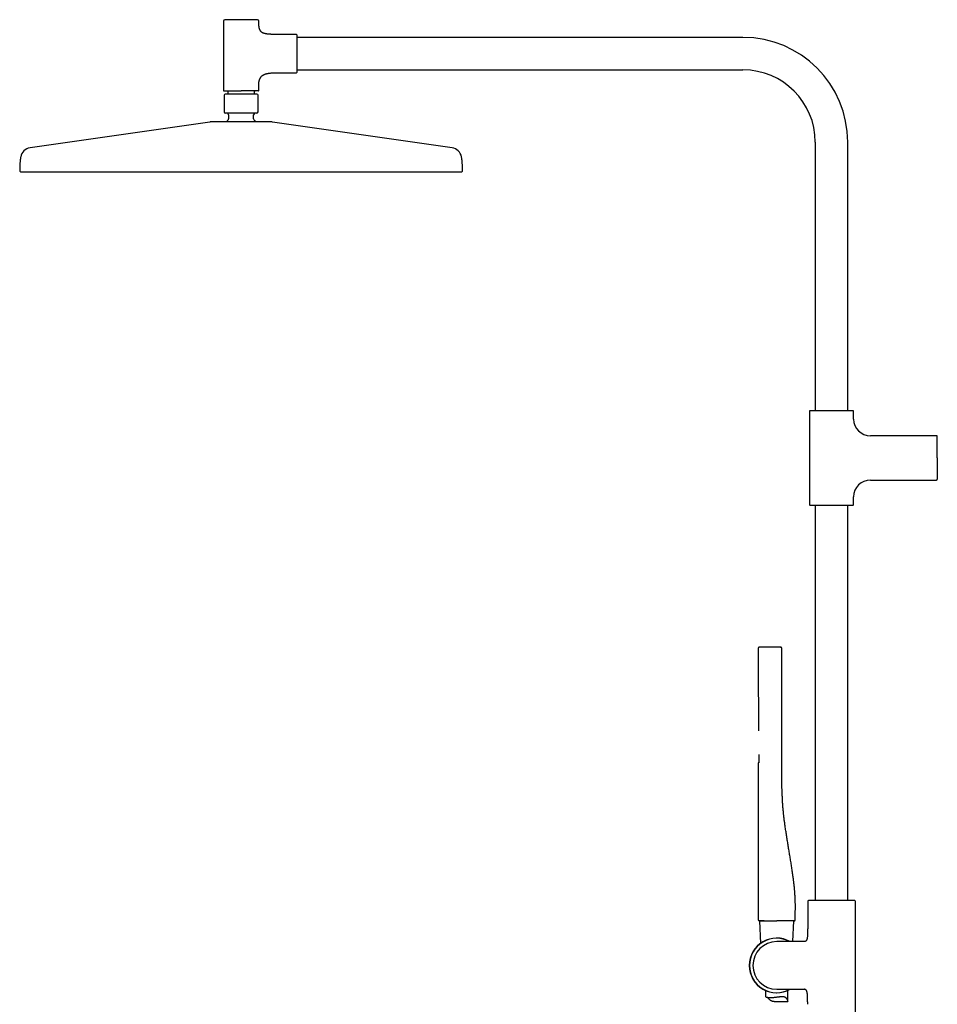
# Model space of a CAD drawing. Header units: millimetres. Extents: x 8 to 1847, y 12 to 2706.
# Tile 13 of 19: x 27 to 649, y 2038 to 2706. Entities that reach past the tile are written whole.
import ezdxf

# ---------------------------------------------------------------- set-up
doc = ezdxf.new("R2010")
doc.units = ezdxf.units.MM

msp = doc.modelspace()

# ---------------------------------------------------------------- linework, layer by layer
at = {"color": 7, "linetype": 'Continuous', "lineweight": 30}
for p, q in [((165.17, 2704.79), (165.17, 2657.89)), ((189.17, 2703.89), (189.17, 2704.79)), ((214.67, 2695.79), (202.17, 2695.79)), ((517.17, 2693.79), (215.17, 2693.79)), ((202.17, 2669.79), (214.67, 2669.79)), ((215.17, 2671.79), (517.17, 2671.79)), ((168.17, 2657.09), (168.17, 2655.39)), ((186.17, 2655.39), (186.17, 2657.09)), ((189.17, 2657.89), (189.17, 2661.7)), ((165.67, 2654.59), (165.67, 2643.39)), ((188.67, 2643.39), (188.67, 2654.59)), ((155.97, 2636.45), (34.19, 2618.91)), ((168.67, 2641.39), (168.67, 2638.62)), ((185.67, 2638.62), (185.67, 2641.39)), ((320.16, 2618.91), (198.37, 2636.45)), ((566.17, 2622.79), (566.17, 2440.79)), ((588.17, 2440.79), (588.17, 2622.79)), ((562.17, 2440.54), (562.17, 2377.07)), ((592.17, 2435.13), (592.17, 2440.54)), ((648.34, 2423.81), (603.49, 2423.81)), ((603.49, 2393.81), (648.34, 2393.81)), ((592.17, 2377.07), (592.17, 2382.49)), ((566.17, 2376.82), (566.17, 2108.78)), ((588.17, 2108.78), (588.17, 2376.82)), ((527.54, 2279.71), (527.54, 2276.8)), ((527.54, 2276.8), (527.54, 2276.8)), ((542.53, 2280.51), (528.53, 2280.51)), ((543.54, 2279.71), (543.54, 2279.71)), ((543.54, 2189.51), (543.54, 2279.71)), ((527.9, 2204.15), (527.9, 2204.14)), ((527.54, 2202), (527.54, 2095.71)), ((527.54, 2202), (527.54, 2202)), ((562.16, 2108.78), (561.49, 2108.74)), ((592.18, 2108.78), (562.16, 2108.78)), ((592.86, 2108.74), (592.18, 2108.78)), ((561.02, 2108.24), (561.02, 2091.14)), ((593.32, 1993.59), (593.32, 2108.24)), ((528.42, 2095.01), (529.08, 2079.8)), ((551.03, 2080.97), (551.64, 2095.01)), ((558.03, 2080.97), (540.03, 2080.97)), ((558.6, 2080.97), (558.03, 2080.97)), ((540.03, 2048.67), (558.03, 2048.67)), ((558.03, 2048.67), (558.6, 2048.67)), ((532.53, 2047.84), (532.53, 2043.74)), ((547.53, 2040.39), (547.53, 2047.84)), ((538.37, 2040.32), (547.48, 2040.32))]:
    msp.add_line(p, q, dxfattribs=at)
at = {"color": 7, "linetype": 'Continuous', "lineweight": 30, "flags": 128}
msp.add_lwpolyline([(551.84, 2095.01), (551.94, 2095.01), (552.02, 2095.03)], dxfattribs=at)
at = {"color": 7, "linetype": 'Continuous', "lineweight": 30}
for centre, radius, start, end in [((166.17, 2704.79), 1, 90, 180), ((188.17, 2704.79), 1, 0, 90), ((214.67, 2695.29), 0.5, 0, 90), ((517.17, 2622.79), 71, 0, 90), ((214.67, 2670.29), 0.5, 270, 0), ((517.17, 2622.79), 49, 0, 90), ((165.47, 2657.89), 0.3, 180, 270), ((167.67, 2657.09), 0.5, 0, 90), ((186.67, 2657.09), 0.5, 90, 180), ((188.87, 2657.89), 0.3, 270, 0), ((166.47, 2654.59), 0.8, 90, 180), ((187.87, 2654.59), 0.8, 0, 90), ((166.67, 2643.39), 1, 180, 270), ((187.67, 2643.39), 1, 270, 0), ((156.68, 2631.5), 5, 90, 98.19508), ((177.17, 2628.89), 12.6, 134.30914, 142.84073), ((167.67, 2641.39), 1, 0, 90), ((167.67, 2638.62), 1, 314.30914, 0), ((186.67, 2641.39), 1, 90, 180), ((186.67, 2638.62), 1, 180, 225.69086), ((177.17, 2628.89), 12.6, 37.16279, 45.69086), ((197.67, 2631.5), 5, 81.80492, 90), ((35.25, 2611.49), 7.5, 98.19508, 169.76613), ((319.09, 2611.49), 7.5, 10.23387, 81.80492), ((27.97, 2603.4), 0.8, 179.81718, 270), ((326.37, 2603.4), 0.8, 270, 0.18282), ((562.42, 2440.54), 0.25, 90, 180), ((591.92, 2440.54), 0.25, 0, 90), ((603.49, 2435.13), 11.32, 180, 270), ((648.34, 2423.31), 0.5, 0, 90), ((603.49, 2382.49), 11.32, 90, 180), ((648.34, 2394.31), 0.5, 270, 360), ((562.42, 2377.07), 0.25, 180, 270), ((591.92, 2377.07), 0.25, 270, 0), ((528.34, 2279.71), 0.8, 145.53072, 180.00069), ((528.34, 2279.71), 0.8, 90, 134.1225), ((561.52, 2108.24), 0.5, 93.92801, 180), ((592.82, 2108.24), 0.5, 0, 86.07199), ((528.24, 2095.71), 0.7, 180, 265.09309), ((551.84, 2095.71), 0.7, 298.28425, 359.6928), ((540.03, 2064.82), 18.56, 60.49081, 180), ((540.03, 2064.82), 18.44, 61.13538, 180), ((540.03, 2064.82), 16.15, 90, 180), ((540.03, 2064.82), 18.56, 180, 299.50919), ((540.03, 2064.82), 18.44, 180, 298.86462), ((540.03, 2064.82), 16.15, 180, 270)]:
    msp.add_arc(centre, radius, start, end, dxfattribs=at)
for points, knots in [([(177.17, 2705.79), (176.98, 2705.79), (176.6, 2705.79), (176.03, 2705.79), (175.45, 2705.79), (174.87, 2705.79), (174.28, 2705.79), (173.7, 2705.79), (173.14, 2705.79), (172.61, 2705.79), (172.11, 2705.79), (171.62, 2705.79), (171.09, 2705.79), (170.53, 2705.79), (169.94, 2705.79), (169.44, 2705.79), (169, 2705.79), (168.63, 2705.79), (168.29, 2705.79), (167.99, 2705.79), (167.73, 2705.79), (167.51, 2705.79), (167.3, 2705.79), (167.12, 2705.79), (166.92, 2705.79), (166.73, 2705.79), (166.56, 2705.79), (166.41, 2705.79), (166.3, 2705.79), (166.23, 2705.79), (166.18, 2705.79), (166.18, 2705.79), (166.17, 2705.79)], [0, 0, 0, 0, 0.033305, 0.066547, 0.099817, 0.134159, 0.169413, 0.20465, 0.239979, 0.27217, 0.304285, 0.336408, 0.368622, 0.412433, 0.456153, 0.499992, 0.532869, 0.565667, 0.598472, 0.631373, 0.657135, 0.682839, 0.708526, 0.734239, 0.760021, 0.795325, 0.830557, 0.865826, 0.900172, 0.93343, 0.966676, 1, 1, 1, 1]), ([(188.17, 2705.79), (188.17, 2705.79), (188.16, 2705.79), (188.12, 2705.79), (188.04, 2705.79), (187.93, 2705.79), (187.79, 2705.79), (187.62, 2705.79), (187.41, 2705.79), (187.19, 2705.79), (186.95, 2705.79), (186.68, 2705.79), (186.35, 2705.79), (185.95, 2705.79), (185.47, 2705.79), (185, 2705.79), (184.54, 2705.79), (184.11, 2705.79), (183.66, 2705.79), (183.23, 2705.79), (182.82, 2705.79), (182.43, 2705.79), (182.04, 2705.79), (181.63, 2705.79), (181.17, 2705.79), (180.65, 2705.79), (180.07, 2705.79), (179.48, 2705.79), (178.9, 2705.79), (178.32, 2705.79), (177.75, 2705.79), (177.37, 2705.79), (177.17, 2705.79)], [0, 0, 0, 0, 0.033299, 0.06654, 0.099813, 0.134159, 0.169413, 0.204651, 0.239979, 0.27217, 0.304285, 0.336408, 0.368622, 0.412433, 0.456153, 0.499992, 0.532869, 0.565667, 0.598472, 0.631373, 0.657135, 0.682839, 0.708526, 0.734239, 0.760021, 0.795325, 0.830557, 0.865826, 0.900175, 0.933438, 0.966682, 1, 1, 1, 1]), ([(202.17, 2695.79), (201.84, 2695.79), (201.18, 2695.79), (200.22, 2695.8), (199.32, 2695.81), (198.46, 2695.83), (197.65, 2695.86), (196.9, 2695.9), (196.19, 2695.94), (195.53, 2696), (194.9, 2696.07), (194.31, 2696.16), (193.76, 2696.26), (193.24, 2696.38), (192.76, 2696.51), (192.32, 2696.67), (191.92, 2696.84), (191.53, 2697.05), (191.16, 2697.29), (190.81, 2697.57), (190.5, 2697.89), (190.23, 2698.25), (190, 2698.64), (189.8, 2699.07), (189.63, 2699.54), (189.5, 2700.03), (189.39, 2700.57), (189.31, 2701.15), (189.24, 2701.77), (189.2, 2702.43), (189.18, 2703.15), (189.17, 2703.64), (189.17, 2703.89)], [0, 0, 0, 0, 0.0548272, 0.1068396, 0.1561098, 0.2027123, 0.2467237, 0.2875045, 0.3259428, 0.3621237, 0.3961384, 0.4287182, 0.459264, 0.4879076, 0.5147983, 0.5401064, 0.5640266, 0.5867805, 0.6118058, 0.6360402, 0.6599351, 0.6839542, 0.7085501, 0.7341433, 0.7611087, 0.7888062, 0.8183409, 0.8499246, 0.8837373, 0.9199336, 0.9586481, 1, 1, 1, 1]), ([(215.17, 2670.29), (215.17, 2670.3), (215.17, 2670.3), (215.17, 2670.34), (215.17, 2670.41), (215.17, 2670.5), (215.17, 2670.62), (215.17, 2670.77), (215.17, 2670.96), (215.17, 2671.17), (215.17, 2671.41), (215.17, 2671.69), (215.17, 2671.99), (215.17, 2672.33), (215.17, 2672.69), (215.17, 2673.09), (215.17, 2673.51), (215.17, 2673.95), (215.17, 2674.42), (215.17, 2674.91), (215.17, 2675.42), (215.17, 2675.91), (215.17, 2676.38), (215.17, 2676.82), (215.17, 2677.27), (215.17, 2677.72), (215.17, 2678.25), (215.17, 2678.84), (215.17, 2679.5), (215.17, 2680.17), (215.17, 2680.83), (215.17, 2681.49), (215.17, 2682.14), (215.17, 2682.77), (215.17, 2683.36), (215.17, 2683.94), (215.17, 2684.5), (215.17, 2685.08), (215.17, 2685.66), (215.17, 2686.25), (215.17, 2686.83), (215.17, 2687.4), (215.17, 2687.98), (215.17, 2688.55), (215.17, 2689.1), (215.17, 2689.64), (215.17, 2690.17), (215.17, 2690.68), (215.17, 2691.17), (215.17, 2691.64), (215.17, 2692.08), (215.17, 2692.5), (215.17, 2692.89), (215.17, 2693.23), (215.17, 2693.53), (215.17, 2693.78), (215.17, 2694.01), (215.17, 2694.22), (215.17, 2694.44), (215.17, 2694.66), (215.17, 2694.86), (215.17, 2695.02), (215.17, 2695.14), (215.17, 2695.23), (215.17, 2695.28), (215.17, 2695.29), (215.17, 2695.29)], [0, 0, 0, 0, 0.0145742, 0.0291196, 0.0436666, 0.0582459, 0.0736954, 0.0891117, 0.1045314, 0.1199908, 0.1360864, 0.1521442, 0.1682053, 0.1843109, 0.2007501, 0.2171488, 0.233551, 0.2500004, 0.2664396, 0.2828384, 0.2992405, 0.31569, 0.3285713, 0.3414231, 0.3542665, 0.3671226, 0.3800125, 0.3976649, 0.4152809, 0.4329149, 0.4500871, 0.4667165, 0.4833389, 0.5, 0.5145717, 0.5291162, 0.5436641, 0.5582459, 0.5736954, 0.5891117, 0.6045314, 0.6199908, 0.6360864, 0.6521442, 0.6682053, 0.6843109, 0.7007501, 0.7171488, 0.733551, 0.7500004, 0.7664396, 0.7828384, 0.7992405, 0.81569, 0.8285713, 0.8414231, 0.8542665, 0.8671226, 0.8800125, 0.8976649, 0.9152809, 0.9329149, 0.9500888, 0.9667199, 0.9833417, 1, 1, 1, 1]), ([(189.17, 2661.7), (189.18, 2661.92), (189.18, 2662.35), (189.22, 2662.97), (189.28, 2663.56), (189.37, 2664.12), (189.48, 2664.64), (189.62, 2665.13), (189.79, 2665.59), (189.99, 2666.04), (190.23, 2666.48), (190.52, 2666.91), (190.84, 2667.3), (191.2, 2667.66), (191.6, 2667.98), (192.03, 2668.26), (192.48, 2668.51), (192.96, 2668.73), (193.47, 2668.93), (194.01, 2669.1), (194.58, 2669.24), (195.18, 2669.37), (195.81, 2669.47), (196.47, 2669.56), (197.22, 2669.64), (198.08, 2669.7), (199.04, 2669.75), (200.04, 2669.78), (201.09, 2669.79), (201.81, 2669.79), (202.17, 2669.79)], [0, 0, 0, 0, 0.036982, 0.071973, 0.105098, 0.136492, 0.166304, 0.194694, 0.221834, 0.24791, 0.277593, 0.306404, 0.334685, 0.362778, 0.391007, 0.419674, 0.449043, 0.478315, 0.508634, 0.540146, 0.572968, 0.607194, 0.642894, 0.680126, 0.718929, 0.769983, 0.823604, 0.879811, 0.938611, 1, 1, 1, 1]), ([(165.47, 2657.59), (165.48, 2657.59), (165.48, 2657.59), (165.53, 2657.59), (165.61, 2657.59), (165.73, 2657.59), (165.88, 2657.59), (166.07, 2657.59), (166.28, 2657.59), (166.52, 2657.59), (166.78, 2657.59), (167.07, 2657.59), (167.38, 2657.59), (167.72, 2657.59), (168.09, 2657.59), (168.48, 2657.59), (168.9, 2657.59), (169.33, 2657.59), (169.79, 2657.59), (170.27, 2657.59), (170.76, 2657.59), (171.27, 2657.59), (171.79, 2657.59), (172.32, 2657.59), (172.88, 2657.59), (173.47, 2657.59), (174.1, 2657.59), (174.72, 2657.59), (175.34, 2657.59), (175.95, 2657.59), (176.56, 2657.59), (176.97, 2657.59), (177.17, 2657.59)], [0, 0, 0, 0, 0.033323, 0.066569, 0.099827, 0.134172, 0.169441, 0.204673, 0.239978, 0.27219, 0.304313, 0.336429, 0.368619, 0.401519, 0.434324, 0.467122, 0.5, 0.5329, 0.565705, 0.598503, 0.631381, 0.663593, 0.695716, 0.727831, 0.760022, 0.79535, 0.830587, 0.865842, 0.900183, 0.933453, 0.966695, 1, 1, 1, 1]), ([(188.87, 2657.59), (188.87, 2657.59), (188.86, 2657.59), (188.81, 2657.59), (188.73, 2657.59), (188.62, 2657.59), (188.47, 2657.59), (188.28, 2657.59), (188.06, 2657.59), (187.83, 2657.59), (187.57, 2657.59), (187.28, 2657.59), (186.97, 2657.59), (186.63, 2657.59), (186.26, 2657.59), (185.87, 2657.59), (185.45, 2657.59), (185.01, 2657.59), (184.55, 2657.59), (184.08, 2657.59), (183.61, 2657.59), (183.18, 2657.59), (182.77, 2657.59), (182.35, 2657.59), (181.92, 2657.59), (181.43, 2657.59), (180.87, 2657.59), (180.25, 2657.59), (179.63, 2657.59), (179.01, 2657.59), (178.4, 2657.59), (177.79, 2657.59), (177.38, 2657.59), (177.17, 2657.59)], [0, 0, 0, 0, 0.033299, 0.06654, 0.099813, 0.134158, 0.169412, 0.204649, 0.239977, 0.272167, 0.304283, 0.336405, 0.368618, 0.401495, 0.434293, 0.467098, 0.499997, 0.532875, 0.565673, 0.598478, 0.631377, 0.65714, 0.682843, 0.70853, 0.734243, 0.760023, 0.795328, 0.83056, 0.865828, 0.900177, 0.933439, 0.966683, 1, 1, 1, 1]), ([(187.87, 2655.39), (187.87, 2655.39), (187.87, 2655.39), (187.86, 2655.39), (187.83, 2655.39), (187.8, 2655.39), (187.76, 2655.39), (187.71, 2655.39), (187.67, 2655.39), (187.62, 2655.39), (187.57, 2655.39), (187.51, 2655.39), (187.44, 2655.39), (187.35, 2655.39), (187.24, 2655.39), (187.12, 2655.39), (186.99, 2655.39), (186.84, 2655.39), (186.69, 2655.39), (186.51, 2655.39), (186.34, 2655.39), (186.15, 2655.39), (185.95, 2655.39), (185.72, 2655.39), (185.47, 2655.39), (185.18, 2655.39), (184.87, 2655.39), (184.55, 2655.39), (184.21, 2655.39), (183.84, 2655.39), (183.46, 2655.39), (183.06, 2655.39), (182.64, 2655.39), (182.17, 2655.39), (181.64, 2655.39), (181.05, 2655.39), (180.44, 2655.39), (179.81, 2655.39), (179.16, 2655.39), (178.51, 2655.39), (177.84, 2655.39), (177.17, 2655.39), (176.51, 2655.39), (175.84, 2655.39), (175.19, 2655.39), (174.58, 2655.39), (174.04, 2655.39), (173.54, 2655.39), (173.06, 2655.39), (172.59, 2655.39), (172.14, 2655.39), (171.7, 2655.39), (171.29, 2655.39), (170.89, 2655.39), (170.5, 2655.39), (170.16, 2655.39), (169.85, 2655.39), (169.58, 2655.39), (169.32, 2655.39), (169.07, 2655.39), (168.84, 2655.39), (168.61, 2655.39), (168.39, 2655.39), (168.18, 2655.39), (167.98, 2655.39), (167.79, 2655.39), (167.62, 2655.39), (167.47, 2655.39), (167.35, 2655.39), (167.25, 2655.39), (167.15, 2655.39), (167.06, 2655.39), (166.98, 2655.39), (166.88, 2655.39), (166.78, 2655.39), (166.68, 2655.39), (166.6, 2655.39), (166.54, 2655.39), (166.5, 2655.39), (166.48, 2655.39), (166.47, 2655.39), (166.47, 2655.39)], [0, 0, 0, 0, 0.009496, 0.018984, 0.028471, 0.037967, 0.048139, 0.05517, 0.062198, 0.069225, 0.076256, 0.083293, 0.090339, 0.100436, 0.110518, 0.120596, 0.13068, 0.140779, 0.151657, 0.162294, 0.17292, 0.183545, 0.194182, 0.204842, 0.217884, 0.23093, 0.244289, 0.257942, 0.27161, 0.285835, 0.300064, 0.31456, 0.329297, 0.344052, 0.363024, 0.382011, 0.401417, 0.420838, 0.440544, 0.460265, 0.480124, 0.499999, 0.519858, 0.539733, 0.559438, 0.579159, 0.594686, 0.610213, 0.62558, 0.640756, 0.65595, 0.67069, 0.685432, 0.699928, 0.714151, 0.728392, 0.73977, 0.751149, 0.762541, 0.77341, 0.784279, 0.795161, 0.806457, 0.817732, 0.829, 0.840274, 0.851569, 0.862104, 0.87003, 0.87795, 0.885868, 0.89379, 0.90172, 0.909664, 0.923366, 0.937055, 0.950757, 0.963678, 0.975781, 0.987882, 1, 1, 1, 1]), ([(197.67, 2636.5), (197.66, 2636.5), (197.66, 2636.5), (197.62, 2636.5), (197.56, 2636.5), (197.48, 2636.5), (197.37, 2636.5), (197.24, 2636.5), (197.11, 2636.5), (196.96, 2636.5), (196.8, 2636.5), (196.63, 2636.5), (196.44, 2636.5), (196.2, 2636.5), (195.91, 2636.5), (195.56, 2636.5), (195.18, 2636.5), (194.77, 2636.5), (194.33, 2636.5), (193.85, 2636.5), (193.35, 2636.5), (192.81, 2636.5), (192.25, 2636.5), (191.67, 2636.5), (191.06, 2636.5), (190.42, 2636.5), (189.77, 2636.5), (189.09, 2636.5), (188.43, 2636.5), (187.8, 2636.5), (187.21, 2636.5), (186.6, 2636.5), (185.98, 2636.5), (185.36, 2636.5), (184.7, 2636.5), (184.02, 2636.5), (183.32, 2636.5), (182.61, 2636.5), (181.89, 2636.5), (181.17, 2636.5), (180.42, 2636.5), (179.64, 2636.5), (178.82, 2636.5), (178, 2636.5), (177.22, 2636.5), (176.47, 2636.5), (175.77, 2636.5), (175.08, 2636.5), (174.38, 2636.5), (173.68, 2636.5), (173.02, 2636.5), (172.41, 2636.5), (171.84, 2636.5), (171.28, 2636.5), (170.73, 2636.5), (170.18, 2636.5), (169.55, 2636.5), (168.86, 2636.5), (168.11, 2636.5), (167.38, 2636.5), (166.66, 2636.5), (165.95, 2636.5), (165.26, 2636.5), (164.58, 2636.5), (163.92, 2636.5), (163.29, 2636.5), (162.68, 2636.5), (162.09, 2636.5), (161.53, 2636.5), (161, 2636.5), (160.49, 2636.5), (160.05, 2636.5), (159.65, 2636.5), (159.3, 2636.5), (158.97, 2636.5), (158.67, 2636.5), (158.38, 2636.5), (158.11, 2636.5), (157.86, 2636.5), (157.62, 2636.5), (157.41, 2636.5), (157.23, 2636.5), (157.07, 2636.5), (156.94, 2636.5), (156.83, 2636.5), (156.74, 2636.5), (156.69, 2636.5), (156.68, 2636.5), (156.68, 2636.5)], [0, 0, 0, 0, 0.010887, 0.021753, 0.032611, 0.043473, 0.054353, 0.065669, 0.074726, 0.083771, 0.092813, 0.101859, 0.110916, 0.119992, 0.132874, 0.145726, 0.158569, 0.171424, 0.184311, 0.197469, 0.210594, 0.223709, 0.236837, 0.25, 0.263158, 0.276283, 0.289399, 0.302527, 0.31569, 0.326428, 0.337143, 0.347846, 0.35855, 0.369268, 0.380011, 0.391552, 0.40307, 0.414578, 0.426092, 0.437628, 0.448756, 0.461567, 0.474364, 0.487168, 0.5, 0.510885, 0.521751, 0.532609, 0.543472, 0.554353, 0.565669, 0.574726, 0.583771, 0.592813, 0.601859, 0.610916, 0.619992, 0.632874, 0.645726, 0.658569, 0.671424, 0.684311, 0.697469, 0.710594, 0.723709, 0.736837, 0.75, 0.763158, 0.776283, 0.789399, 0.802527, 0.81569, 0.826428, 0.837143, 0.847846, 0.85855, 0.869268, 0.880011, 0.891552, 0.90307, 0.914578, 0.926092, 0.937628, 0.948757, 0.961568, 0.974366, 0.987169, 1, 1, 1, 1]), ([(187.67, 2642.39), (187.67, 2642.39), (187.67, 2642.39), (187.62, 2642.39), (187.55, 2642.39), (187.45, 2642.39), (187.31, 2642.39), (187.14, 2642.39), (186.95, 2642.39), (186.73, 2642.39), (186.5, 2642.39), (186.24, 2642.39), (185.93, 2642.39), (185.55, 2642.39), (185.1, 2642.39), (184.65, 2642.39), (184.21, 2642.39), (183.8, 2642.39), (183.37, 2642.39), (182.95, 2642.39), (182.56, 2642.39), (182.19, 2642.39), (181.82, 2642.39), (181.43, 2642.39), (180.99, 2642.39), (180.49, 2642.39), (179.94, 2642.39), (179.38, 2642.39), (178.82, 2642.39), (178.27, 2642.39), (177.72, 2642.39), (177.17, 2642.39), (176.62, 2642.39), (176.08, 2642.39), (175.53, 2642.39), (174.97, 2642.39), (174.41, 2642.39), (173.85, 2642.39), (173.32, 2642.39), (172.82, 2642.39), (172.34, 2642.39), (171.88, 2642.39), (171.37, 2642.39), (170.83, 2642.39), (170.27, 2642.39), (169.79, 2642.39), (169.37, 2642.39), (169.02, 2642.39), (168.69, 2642.39), (168.4, 2642.39), (168.16, 2642.39), (167.95, 2642.39), (167.75, 2642.39), (167.57, 2642.39), (167.39, 2642.39), (167.21, 2642.39), (167.04, 2642.39), (166.9, 2642.39), (166.8, 2642.39), (166.73, 2642.39), (166.68, 2642.39), (166.68, 2642.39), (166.67, 2642.39)], [0, 0, 0, 0, 0.016653, 0.033273, 0.049908, 0.067079, 0.084706, 0.102325, 0.11999, 0.136085, 0.152142, 0.168204, 0.184311, 0.206216, 0.228076, 0.249996, 0.266434, 0.282833, 0.299236, 0.315687, 0.328567, 0.341419, 0.354263, 0.367119, 0.38001, 0.397662, 0.415278, 0.432913, 0.450086, 0.466715, 0.483338, 0.5, 0.516649, 0.533269, 0.549906, 0.567079, 0.584706, 0.602325, 0.61999, 0.636085, 0.652142, 0.668204, 0.684311, 0.706216, 0.728076, 0.749996, 0.766434, 0.782833, 0.799236, 0.815687, 0.828567, 0.841419, 0.854263, 0.867119, 0.88001, 0.897662, 0.915278, 0.932913, 0.950088, 0.966719, 0.983341, 1, 1, 1, 1]), ([(27.88, 2612.82), (27.83, 2612.55), (27.72, 2611.92), (27.57, 2610.93), (27.45, 2609.86), (27.35, 2608.8), (27.28, 2607.86), (27.24, 2607.03), (27.22, 2606.3), (27.2, 2605.56), (27.18, 2604.78), (27.18, 2604.06), (27.18, 2603.6), (27.18, 2603.41)], [0, 0, 0, 0, 0.0876635, 0.2028613, 0.3167958, 0.4292815, 0.5418064, 0.6165895, 0.6929895, 0.7716332, 0.8531434, 0.9381397, 1, 1, 1, 1]), ([(327.17, 2603.41), (327.17, 2603.63), (327.17, 2604.14), (327.16, 2604.92), (327.15, 2605.76), (327.12, 2606.57), (327.09, 2607.35), (327.05, 2608.12), (326.98, 2608.97), (326.89, 2609.92), (326.77, 2610.97), (326.63, 2611.94), (326.52, 2612.56), (326.47, 2612.82)], [0, 0, 0, 0, 0.069746, 0.161919, 0.250077, 0.335026, 0.417574, 0.498539, 0.578743, 0.689287, 0.801255, 0.914428, 1, 1, 1, 1]), ([(27.97, 2602.6), (27.98, 2602.6), (27.99, 2602.6), (28.05, 2602.6), (28.14, 2602.6), (28.28, 2602.6), (28.45, 2602.6), (28.67, 2602.6), (28.92, 2602.6), (29.21, 2602.6), (29.52, 2602.6), (29.86, 2602.6), (30.24, 2602.6), (30.66, 2602.6), (31.12, 2602.6), (31.62, 2602.6), (32.15, 2602.6), (32.72, 2602.6), (33.33, 2602.6), (33.98, 2602.6), (34.71, 2602.6), (35.54, 2602.6), (36.45, 2602.6), (37.42, 2602.6), (38.35, 2602.6), (39.23, 2602.6), (40.04, 2602.6), (40.88, 2602.6), (41.75, 2602.6), (42.64, 2602.6), (43.56, 2602.6), (44.51, 2602.6), (45.57, 2602.6), (46.76, 2602.6), (48.08, 2602.6), (49.44, 2602.6), (50.84, 2602.6), (52.25, 2602.6), (53.65, 2602.6), (55.05, 2602.6), (56.47, 2602.6), (57.93, 2602.6), (59.43, 2602.6), (60.95, 2602.6), (62.57, 2602.6), (64.27, 2602.6), (66.07, 2602.6), (67.9, 2602.6), (69.76, 2602.6), (71.61, 2602.6), (73.43, 2602.6), (75.22, 2602.6), (77.04, 2602.6), (78.88, 2602.6), (80.75, 2602.6), (82.65, 2602.6), (84.63, 2602.6), (86.7, 2602.6), (88.86, 2602.6), (91.06, 2602.6), (93.28, 2602.6), (95.45, 2602.6), (97.57, 2602.6), (99.64, 2602.6), (101.73, 2602.6), (103.83, 2602.6), (105.96, 2602.6), (108.1, 2602.6), (110.31, 2602.6), (112.61, 2602.6), (114.99, 2602.6), (117.39, 2602.6), (119.81, 2602.6), (121.97, 2602.6), (123.85, 2602.6), (125.46, 2602.6), (127.07, 2602.6), (128.69, 2602.6), (130.31, 2602.6), (131.83, 2602.6), (133.23, 2602.6), (134.52, 2602.6), (135.81, 2602.6), (137.09, 2602.6), (138.36, 2602.6), (139.96, 2602.6), (141.9, 2602.6), (144.19, 2602.6), (146.48, 2602.6), (148.77, 2602.6), (151.05, 2602.6), (153.31, 2602.6), (155.56, 2602.6), (157.82, 2602.6), (160.08, 2602.6), (162.34, 2602.6), (164.57, 2602.6), (166.92, 2602.6), (169.38, 2602.6), (171.98, 2602.6), (174.57, 2602.6), (177.11, 2602.6), (179.58, 2602.6), (181.98, 2602.6), (184.39, 2602.6), (186.79, 2602.6), (189.2, 2602.6), (191.64, 2602.6), (194.02, 2602.6), (196.36, 2602.6), (198.61, 2602.6), (200.87, 2602.6), (203.12, 2602.6), (205.4, 2602.6), (207.69, 2602.6), (209.98, 2602.6), (212.27, 2602.6), (214.54, 2602.6), (216.82, 2602.6), (219.1, 2602.6), (221.53, 2602.6), (224.1, 2602.6), (226.78, 2602.6), (229.45, 2602.6), (231.87, 2602.6), (234.04, 2602.6), (235.97, 2602.6), (237.89, 2602.6), (239.79, 2602.6), (241.69, 2602.6), (243.57, 2602.6), (245.44, 2602.6), (247.48, 2602.6), (249.67, 2602.6), (251.99, 2602.6), (254.29, 2602.6), (256.57, 2602.6), (258.76, 2602.6), (260.87, 2602.6), (262.89, 2602.6), (264.89, 2602.6), (266.86, 2602.6), (268.81, 2602.6), (270.74, 2602.6), (272.71, 2602.6), (274.72, 2602.6), (276.76, 2602.6), (278.77, 2602.6), (280.74, 2602.6), (282.62, 2602.6), (284.41, 2602.6), (286.11, 2602.6), (287.79, 2602.6), (289.43, 2602.6), (291.04, 2602.6), (292.62, 2602.6), (294.21, 2602.6), (295.82, 2602.6), (297.44, 2602.6), (299.02, 2602.6), (300.56, 2602.6), (302.01, 2602.6), (303.37, 2602.6), (304.65, 2602.6), (305.9, 2602.6), (307.11, 2602.6), (308.29, 2602.6), (309.43, 2602.6), (310.56, 2602.6), (311.69, 2602.6), (312.8, 2602.6), (313.88, 2602.6), (314.91, 2602.6), (315.79, 2602.6), (316.52, 2602.6), (317.13, 2602.6), (317.71, 2602.6), (318.28, 2602.6), (318.83, 2602.6), (319.32, 2602.6), (319.76, 2602.6), (320.15, 2602.6), (320.53, 2602.6), (320.89, 2602.6), (321.24, 2602.6), (321.66, 2602.6), (322.15, 2602.6), (322.69, 2602.6), (323.19, 2602.6), (323.65, 2602.6), (324.07, 2602.6), (324.46, 2602.6), (324.8, 2602.6), (325.12, 2602.6), (325.4, 2602.6), (325.64, 2602.6), (325.84, 2602.6), (326.03, 2602.6), (326.18, 2602.6), (326.29, 2602.6), (326.36, 2602.6), (326.37, 2602.6), (326.37, 2602.6)], [0, 0, 0, 0, 0.0051343, 0.0102662, 0.0153969, 0.0205278, 0.0256603, 0.0308679, 0.0361741, 0.0410362, 0.0458976, 0.0507594, 0.0556229, 0.0605554, 0.0655642, 0.0705709, 0.0755767, 0.080583, 0.0855908, 0.0906489, 0.0957852, 0.1018358, 0.1078852, 0.1139358, 0.1199897, 0.1244594, 0.1289268, 0.1333927, 0.137858, 0.1423236, 0.1467904, 0.1512592, 0.1557898, 0.1614947, 0.1671973, 0.1728995, 0.1786031, 0.18431, 0.1895541, 0.1947951, 0.2000343, 0.2052733, 0.2105134, 0.2157561, 0.2210218, 0.2268183, 0.2326125, 0.2384062, 0.2442013, 0.2499999, 0.2552721, 0.2605411, 0.2658084, 0.2710754, 0.2763435, 0.2816143, 0.286866, 0.2926316, 0.2983949, 0.3041578, 0.3099221, 0.3156898, 0.3208786, 0.3260644, 0.3312485, 0.3364323, 0.3416172, 0.3468046, 0.3519334, 0.3575495, 0.3631635, 0.3687771, 0.374392, 0.3800099, 0.383672, 0.3873323, 0.3909916, 0.3946501, 0.3983085, 0.4019671, 0.4048423, 0.4077182, 0.410595, 0.413418, 0.4162233, 0.4190277, 0.4240343, 0.4290401, 0.4340465, 0.4390545, 0.4439984, 0.4488625, 0.4537247, 0.4585861, 0.4634479, 0.4683111, 0.4731176, 0.4778233, 0.4833671, 0.48891, 0.4944538, 0.5, 0.5051345, 0.5102664, 0.5153972, 0.520528, 0.5256604, 0.5308679, 0.5361741, 0.5410362, 0.5458976, 0.5507594, 0.5556229, 0.5605554, 0.5655642, 0.5705709, 0.5755767, 0.580583, 0.5855908, 0.5906489, 0.5957852, 0.6018358, 0.6078852, 0.6139358, 0.6199897, 0.6244594, 0.6289268, 0.6333927, 0.637858, 0.6423236, 0.6467904, 0.6512592, 0.6557898, 0.6614947, 0.6671973, 0.6728995, 0.6786031, 0.68431, 0.6895541, 0.6947951, 0.7000343, 0.7052733, 0.7105134, 0.7157561, 0.7210218, 0.7268183, 0.7326125, 0.7384062, 0.7442013, 0.7499999, 0.7552721, 0.7605411, 0.7658084, 0.7710754, 0.7763435, 0.7816143, 0.786866, 0.7926316, 0.7983949, 0.8041578, 0.8099221, 0.8156898, 0.8208786, 0.8260644, 0.8312485, 0.8364323, 0.8416172, 0.8468046, 0.8519334, 0.8575495, 0.8631635, 0.8687771, 0.874392, 0.8800099, 0.883672, 0.8873323, 0.8909916, 0.8946501, 0.8983085, 0.9019671, 0.9048423, 0.9077182, 0.910595, 0.913418, 0.9162233, 0.9190277, 0.9240343, 0.9290401, 0.9340465, 0.9390545, 0.9439984, 0.9488625, 0.9537247, 0.9585861, 0.9634479, 0.9683111, 0.9731175, 0.9778231, 0.9833668, 0.9889098, 0.9944536, 1, 1, 1, 1]), ([(577.17, 2440.79), (576.95, 2440.79), (576.5, 2440.79), (575.83, 2440.79), (575.16, 2440.79), (574.48, 2440.79), (573.79, 2440.79), (573.1, 2440.79), (572.41, 2440.79), (571.78, 2440.79), (571.19, 2440.79), (570.65, 2440.79), (570.12, 2440.79), (569.61, 2440.79), (569.05, 2440.79), (568.47, 2440.79), (567.87, 2440.79), (567.29, 2440.79), (566.74, 2440.79), (566.21, 2440.79), (565.72, 2440.79), (565.26, 2440.79), (564.83, 2440.79), (564.43, 2440.79), (564.07, 2440.79), (563.75, 2440.79), (563.46, 2440.79), (563.21, 2440.79), (562.99, 2440.79), (562.81, 2440.79), (562.67, 2440.79), (562.56, 2440.79), (562.48, 2440.79), (562.43, 2440.79), (562.43, 2440.79), (562.42, 2440.79)], [0, 0, 0, 0, 0.0291576, 0.0582513, 0.0873421, 0.1164912, 0.1474083, 0.178247, 0.20908, 0.2399802, 0.2657584, 0.2914698, 0.3171564, 0.3428606, 0.3686243, 0.4015214, 0.434325, 0.4671228, 0.5000025, 0.5328996, 0.5657032, 0.598501, 0.6313807, 0.6635902, 0.6957116, 0.7278274, 0.7600199, 0.790937, 0.8217757, 0.8526087, 0.8835089, 0.9126708, 0.9417659, 0.9708553, 1, 1, 1, 1]), ([(591.92, 2440.79), (591.92, 2440.79), (591.91, 2440.79), (591.87, 2440.79), (591.79, 2440.79), (591.68, 2440.79), (591.54, 2440.79), (591.35, 2440.79), (591.14, 2440.79), (590.91, 2440.79), (590.66, 2440.79), (590.41, 2440.79), (590.13, 2440.79), (589.84, 2440.79), (589.49, 2440.79), (589.09, 2440.79), (588.63, 2440.79), (588.13, 2440.79), (587.61, 2440.79), (587.06, 2440.79), (586.48, 2440.79), (585.87, 2440.79), (585.25, 2440.79), (584.61, 2440.79), (583.96, 2440.79), (583.29, 2440.79), (582.61, 2440.79), (581.93, 2440.79), (581.25, 2440.79), (580.56, 2440.79), (579.87, 2440.79), (579.19, 2440.79), (578.52, 2440.79), (577.85, 2440.79), (577.4, 2440.79), (577.17, 2440.79)], [0, 0, 0, 0, 0.029162, 0.058257, 0.087346, 0.116491, 0.147408, 0.178247, 0.20908, 0.23998, 0.265758, 0.29147, 0.317156, 0.342861, 0.368624, 0.401521, 0.434325, 0.467123, 0.500002, 0.5329, 0.565703, 0.598501, 0.631381, 0.66359, 0.695712, 0.727827, 0.76002, 0.790937, 0.821776, 0.852609, 0.883509, 0.912667, 0.94176, 0.970851, 1, 1, 1, 1]), ([(648.84, 2408.81), (648.84, 2409.03), (648.84, 2409.47), (648.84, 2410.13), (648.84, 2410.79), (648.84, 2411.46), (648.84, 2412.13), (648.84, 2412.81), (648.84, 2413.48), (648.84, 2414.11), (648.84, 2414.69), (648.84, 2415.22), (648.84, 2415.74), (648.84, 2416.25), (648.84, 2416.79), (648.84, 2417.36), (648.84, 2417.95), (648.84, 2418.52), (648.84, 2419.06), (648.84, 2419.58), (648.84, 2420.07), (648.84, 2420.52), (648.84, 2420.94), (648.84, 2421.33), (648.84, 2421.69), (648.84, 2422.01), (648.84, 2422.3), (648.84, 2422.57), (648.84, 2422.8), (648.84, 2422.99), (648.84, 2423.13), (648.84, 2423.23), (648.84, 2423.29), (648.84, 2423.3), (648.84, 2423.31)], [0, 0, 0, 0, 0.029158, 0.058252, 0.087343, 0.116492, 0.147409, 0.178248, 0.209082, 0.239982, 0.26576, 0.291472, 0.317159, 0.342863, 0.368627, 0.401524, 0.434328, 0.467126, 0.500006, 0.532903, 0.565707, 0.598505, 0.631385, 0.663595, 0.695717, 0.727833, 0.760025, 0.79535, 0.830586, 0.865842, 0.900187, 0.933458, 0.966698, 1, 1, 1, 1]), ([(648.84, 2408.81), (648.84, 2408.61), (648.84, 2408.21), (648.84, 2407.62), (648.84, 2407.03), (648.84, 2406.43), (648.84, 2405.87), (648.84, 2405.35), (648.84, 2404.87), (648.84, 2404.4), (648.84, 2403.93), (648.84, 2403.39), (648.84, 2402.79), (648.84, 2402.13), (648.84, 2401.49), (648.84, 2400.86), (648.84, 2400.25), (648.84, 2399.66), (648.84, 2399.09), (648.84, 2398.55), (648.84, 2398.03), (648.84, 2397.55), (648.84, 2397.09), (648.84, 2396.69), (648.84, 2396.35), (648.84, 2396.06), (648.84, 2395.8), (648.84, 2395.55), (648.84, 2395.31), (648.84, 2395.08), (648.84, 2394.86), (648.84, 2394.69), (648.84, 2394.54), (648.84, 2394.44), (648.84, 2394.36), (648.84, 2394.31), (648.84, 2394.31), (648.84, 2394.31)], [0, 0, 0, 0, 0.026121, 0.052191, 0.078253, 0.104351, 0.131337, 0.153069, 0.174775, 0.196479, 0.218208, 0.239986, 0.272178, 0.304293, 0.336415, 0.368624, 0.401503, 0.434301, 0.467104, 0.500001, 0.532881, 0.565678, 0.598482, 0.631379, 0.657142, 0.682846, 0.708532, 0.734244, 0.760022, 0.790922, 0.821754, 0.852593, 0.88351, 0.912654, 0.941743, 0.970838, 1, 1, 1, 1]), ([(562.42, 2376.82), (562.43, 2376.82), (562.43, 2376.82), (562.48, 2376.82), (562.56, 2376.82), (562.67, 2376.82), (562.81, 2376.82), (562.99, 2376.82), (563.21, 2376.82), (563.44, 2376.82), (563.69, 2376.82), (563.94, 2376.82), (564.21, 2376.82), (564.51, 2376.82), (564.85, 2376.82), (565.26, 2376.82), (565.72, 2376.82), (566.21, 2376.82), (566.74, 2376.82), (567.29, 2376.82), (567.87, 2376.82), (568.47, 2376.82), (569.09, 2376.82), (569.73, 2376.82), (570.39, 2376.82), (571.06, 2376.82), (571.73, 2376.82), (572.41, 2376.82), (573.1, 2376.82), (573.79, 2376.82), (574.48, 2376.82), (575.16, 2376.82), (575.83, 2376.82), (576.5, 2376.82), (576.95, 2376.82), (577.17, 2376.82)], [0, 0, 0, 0, 0.0291619, 0.058257, 0.0873464, 0.1164911, 0.1474083, 0.1782469, 0.2090799, 0.2399801, 0.2657584, 0.2914698, 0.3171564, 0.3428605, 0.3686243, 0.4015214, 0.434325, 0.4671228, 0.5000025, 0.5328996, 0.5657032, 0.598501, 0.6313807, 0.6635902, 0.6957117, 0.7278274, 0.7600199, 0.7909371, 0.8217757, 0.8526087, 0.883509, 0.9126666, 0.9417602, 0.970851, 1, 1, 1, 1]), ([(577.17, 2376.82), (577.4, 2376.82), (577.85, 2376.82), (578.52, 2376.82), (579.19, 2376.82), (579.87, 2376.82), (580.56, 2376.82), (581.25, 2376.82), (581.93, 2376.82), (582.57, 2376.82), (583.15, 2376.82), (583.69, 2376.82), (584.22, 2376.82), (584.74, 2376.82), (585.29, 2376.82), (585.88, 2376.82), (586.48, 2376.82), (587.06, 2376.82), (587.61, 2376.82), (588.13, 2376.82), (588.63, 2376.82), (589.09, 2376.82), (589.52, 2376.82), (589.92, 2376.82), (590.28, 2376.82), (590.6, 2376.82), (590.89, 2376.82), (591.14, 2376.82), (591.35, 2376.82), (591.54, 2376.82), (591.68, 2376.82), (591.79, 2376.82), (591.87, 2376.82), (591.91, 2376.82), (591.92, 2376.82), (591.92, 2376.82)], [0, 0, 0, 0, 0.029158, 0.058251, 0.087342, 0.116491, 0.147408, 0.178247, 0.20908, 0.23998, 0.265758, 0.29147, 0.317156, 0.342861, 0.368624, 0.401521, 0.434325, 0.467123, 0.500002, 0.5329, 0.565703, 0.598501, 0.631381, 0.66359, 0.695712, 0.727827, 0.76002, 0.790937, 0.821776, 0.852609, 0.883509, 0.912671, 0.941766, 0.970855, 1, 1, 1, 1]), ([(527.54, 2276.8), (527.54, 2276.8), (527.54, 2276.79), (527.54, 2276.73), (527.54, 2276.63), (527.54, 2276.5), (527.54, 2276.33), (527.54, 2276.13), (527.54, 2275.91), (527.54, 2275.66), (527.54, 2275.39), (527.54, 2275.1), (527.54, 2274.8), (527.54, 2274.6), (527.54, 2274.5)], [0, 0, 0, 0, 0.083333, 0.166666, 0.249999, 0.333332, 0.416665, 0.499998, 0.583332, 0.666665, 0.749999, 0.833332, 0.916666, 1, 1, 1, 1]), ([(527.79, 2280.29), (527.75, 2280.25), (527.69, 2280.18), (527.61, 2280.04), (527.56, 2279.88), (527.56, 2279.76), (527.55, 2279.7)], [0, 0, 0, 0, 0.235469, 0.484127, 0.740754, 1, 1, 1, 1]), ([(527.55, 2279.71), (527.55, 2279.19), (527.55, 2278.17), (527.55, 2276.68), (527.55, 2275.23), (527.55, 2273.83), (527.55, 2272.47), (527.55, 2271.2), (527.55, 2269.99), (527.55, 2268.85), (527.55, 2267.75), (527.56, 2266.7), (527.56, 2265.7), (527.56, 2264.73), (527.56, 2263.81), (527.56, 2262.93), (527.56, 2262.1), (527.56, 2261.36), (527.56, 2260.72), (527.56, 2260.15), (527.56, 2259.62), (527.56, 2259.11), (527.56, 2257.93), (527.57, 2256.07), (527.57, 2253.51), (527.57, 2250.91), (527.58, 2248.49), (527.59, 2246.24), (527.59, 2244.16), (527.6, 2242.04), (527.61, 2239.87), (527.62, 2237.65), (527.63, 2235.59), (527.64, 2233.71), (527.65, 2232.05), (527.66, 2230.43), (527.67, 2229.19), (527.68, 2228.32), (527.69, 2227.81), (527.69, 2227.3), (527.69, 2226.79), (527.7, 2226.29), (527.7, 2225.82), (527.71, 2225.37), (527.71, 2224.98), (527.71, 2224.64), (527.71, 2224.35), (527.71, 2224.12), (527.71, 2223.98), (527.71, 2223.92)], [0, 0, 0, 0, 0.0277354, 0.0545898, 0.0805633, 0.1056558, 0.1298673, 0.1531979, 0.1743884, 0.1947958, 0.21442, 0.233261, 0.2513189, 0.2685936, 0.2850852, 0.3007936, 0.3157188, 0.3298609, 0.3404231, 0.3505019, 0.3600971, 0.3692089, 0.3780611, 0.4233482, 0.4692776, 0.5158491, 0.5630629, 0.5994043, 0.636596, 0.6746511, 0.7135699, 0.7533522, 0.793998, 0.8244404, 0.8541846, 0.8832307, 0.9115787, 0.9208729, 0.9300895, 0.9392285, 0.94829, 0.9572739, 0.9660357, 0.9739629, 0.98099, 0.9871221, 0.9923668, 0.9967355, 1, 1, 1, 1]), ([(528.53, 2280.51), (528.5, 2280.51), (528.45, 2280.51), (528.39, 2280.51), (528.34, 2280.51), (528.34, 2280.51), (528.34, 2280.51)], [0, 0, 0, 0, 0.249779, 0.49806, 0.749786, 1, 1, 1, 1]), ([(542.53, 2280.51), (542.54, 2280.51), (542.57, 2280.51), (542.61, 2280.51), (542.64, 2280.51), (542.67, 2280.51), (542.7, 2280.51), (542.72, 2280.51), (542.73, 2280.51), (542.74, 2280.51), (542.74, 2280.51)], [0, 0, 0, 0, 0.127731, 0.250359, 0.373372, 0.50221, 0.625017, 0.750698, 0.87464, 1, 1, 1, 1]), ([(543.54, 2279.71), (543.53, 2279.76), (543.53, 2279.85), (543.49, 2279.99), (543.44, 2280.1), (543.38, 2280.18), (543.32, 2280.25), (543.28, 2280.29), (543.25, 2280.32), (543.23, 2280.34), (543.22, 2280.34), (543.22, 2280.35), (543.21, 2280.35), (543.21, 2280.35), (543.2, 2280.36), (543.19, 2280.37), (543.17, 2280.38), (543.15, 2280.39), (543.14, 2280.4), (543.12, 2280.41), (543.1, 2280.42), (543.08, 2280.43), (543.07, 2280.43), (543.05, 2280.44), (543.03, 2280.45), (543.02, 2280.46), (543, 2280.46), (542.98, 2280.47), (542.97, 2280.47), (542.95, 2280.48), (542.94, 2280.48), (542.92, 2280.48), (542.91, 2280.49), (542.89, 2280.49), (542.88, 2280.49), (542.87, 2280.5), (542.85, 2280.5), (542.84, 2280.5), (542.83, 2280.5), (542.82, 2280.5), (542.81, 2280.5), (542.8, 2280.5)], [0, 0, 0, 0, 0.008658, 0.016684, 0.023828, 0.029916, 0.034845, 0.038569, 0.041075, 0.042364, 0.042574, 0.042726, 0.043063, 0.04348, 0.043997, 0.04725, 0.052548, 0.059941, 0.069449, 0.081079, 0.096973, 0.115649, 0.137107, 0.16135, 0.188379, 0.218194, 0.250797, 0.285451, 0.322783, 0.362793, 0.40548, 0.450845, 0.498889, 0.54961, 0.60301, 0.661826, 0.723581, 0.788276, 0.855911, 0.926485, 1, 1, 1, 1]), ([(527.83, 2202.3), (527.8, 2202.3), (527.75, 2202.29), (527.67, 2202.26), (527.6, 2202.19), (527.55, 2202.1), (527.54, 2202.04), (527.54, 2202)], [0, 0, 0, 0, 0.176742, 0.366796, 0.562917, 0.78966, 1, 1, 1, 1]), ([(527.85, 2207.91), (527.85, 2207.56), (527.84, 2206.81), (527.84, 2205.65), (527.84, 2204.43), (527.83, 2203.31), (527.83, 2202.59), (527.83, 2202.3)], [0, 0, 0, 0, 0.189619, 0.400095, 0.618554, 0.844997, 1, 1, 1, 1]), ([(527.87, 2202.3), (527.87, 2202.3), (527.85, 2202.3), (527.84, 2202.3), (527.83, 2202.3), (527.83, 2202.3)], [0, 0, 0, 0, 0.085017, 0.54249, 1, 1, 1, 1]), ([(527.89, 2202.87), (527.89, 2202.81), (527.89, 2202.69), (527.89, 2202.53), (527.88, 2202.4), (527.87, 2202.31), (527.87, 2202.27), (527.87, 2202.25)], [0, 0, 0, 0, 0.22007, 0.440983, 0.658318, 0.868228, 1, 1, 1, 1]), ([(527.9, 2204.14), (527.9, 2204.05), (527.9, 2203.86), (527.9, 2203.58), (527.9, 2203.31), (527.9, 2203.07), (527.9, 2202.93), (527.89, 2202.86)], [0, 0, 0, 0, 0.201396, 0.406293, 0.61272, 0.819156, 1, 1, 1, 1]), ([(527.54, 2202), (527.54, 2201.57), (527.54, 2200.68), (527.54, 2199.34), (527.54, 2197.99), (527.54, 2196.68), (527.54, 2195.4), (527.54, 2194.15), (527.54, 2192.93), (527.54, 2191.75), (527.54, 2190.6), (527.54, 2189.49), (527.54, 2188.41), (527.54, 2187.28), (527.54, 2186.09), (527.54, 2184.86), (527.54, 2183.68), (527.54, 2182.56), (527.54, 2181.48), (527.54, 2180.45), (527.54, 2179.5), (527.54, 2178.62), (527.54, 2177.81), (527.54, 2177.04), (527.54, 2176.31), (527.54, 2175.62), (527.54, 2175.01), (527.54, 2174.47), (527.54, 2174), (527.54, 2173.55), (527.54, 2173.08), (527.54, 2172.59), (527.54, 2172.05), (527.54, 2171.44), (527.54, 2170.78), (527.54, 2170.08), (527.54, 2169.29), (527.54, 2168.42), (527.54, 2167.46), (527.54, 2166.44), (527.54, 2165.39), (527.54, 2164.29), (527.54, 2163.14), (527.54, 2161.95), (527.54, 2160.71), (527.54, 2159.42), (527.54, 2158.1), (527.54, 2156.73), (527.54, 2155.34), (527.54, 2153.94), (527.54, 2152.53), (527.54, 2151.07), (527.54, 2149.58), (527.54, 2147.97), (527.54, 2146.23), (527.54, 2144.37), (527.54, 2142.45), (527.54, 2140.48), (527.54, 2138.46), (527.54, 2136.38), (527.54, 2134.32), (527.54, 2132.26), (527.54, 2130.23), (527.55, 2128.14), (527.55, 2126.01), (527.55, 2123.84), (527.55, 2121.62), (527.55, 2119.35), (527.55, 2117.04), (527.55, 2114.67), (527.55, 2112.26), (527.55, 2109.8), (527.55, 2107.33), (527.55, 2104.86), (527.55, 2102.39), (527.55, 2099.88), (527.55, 2097.64), (527.55, 2096.25), (527.55, 2095.71)], [0, 0, 0, 0, 0.012099, 0.025167, 0.037864, 0.050194, 0.062162, 0.074007, 0.085481, 0.096593, 0.107366, 0.11782, 0.127959, 0.137787, 0.149849, 0.161417, 0.172499, 0.183101, 0.193227, 0.202882, 0.212071, 0.220089, 0.227722, 0.234973, 0.241845, 0.248341, 0.254462, 0.259082, 0.263465, 0.267659, 0.272014, 0.276598, 0.281412, 0.287379, 0.293662, 0.300259, 0.30717, 0.315803, 0.324874, 0.334381, 0.344322, 0.354692, 0.365491, 0.376715, 0.388362, 0.400429, 0.412913, 0.425813, 0.439127, 0.452056, 0.46535, 0.479007, 0.493027, 0.507407, 0.524496, 0.542067, 0.56012, 0.578656, 0.597677, 0.617183, 0.637178, 0.655938, 0.675116, 0.694713, 0.714735, 0.735186, 0.756073, 0.777401, 0.799179, 0.821413, 0.844113, 0.867289, 0.89095, 0.913714, 0.936932, 0.960614, 0.984773, 1, 1, 1, 1]), ([(552.54, 2095.7), (552.55, 2096.49), (552.56, 2098.07), (552.62, 2100.42), (552.66, 2102.77), (552.68, 2105.12), (552.66, 2107.45), (552.58, 2109.78), (552.46, 2112.19), (552.29, 2114.66), (552.07, 2117.21), (551.81, 2119.75), (551.51, 2122.28), (551.16, 2125.05), (550.73, 2128.04), (550.25, 2131.26), (549.73, 2134.48), (549.2, 2137.7), (548.66, 2140.92), (548.13, 2144.14), (547.6, 2147.35), (547.08, 2150.55), (546.58, 2153.74), (546.09, 2156.94), (545.65, 2159.94), (545.27, 2162.72), (544.95, 2165.29), (544.65, 2167.87), (544.4, 2170.47), (544.18, 2173.08), (544.01, 2175.72), (543.88, 2178.37), (543.78, 2180.84), (543.69, 2183.13), (543.61, 2185.25), (543.55, 2187.37), (543.54, 2188.79), (543.54, 2189.51)], [0, 0, 0, 0, 0.025067, 0.050045, 0.074938, 0.099753, 0.124502, 0.149201, 0.173859, 0.200949, 0.228013, 0.255062, 0.282101, 0.309139, 0.343629, 0.378131, 0.412652, 0.447194, 0.481761, 0.516364, 0.551031, 0.585102, 0.619302, 0.653664, 0.688212, 0.71549, 0.742889, 0.770413, 0.798066, 0.825855, 0.853791, 0.881886, 0.910145, 0.932465, 0.954883, 0.977395, 1, 1, 1, 1]), ([(551.97, 2095.02), (551.99, 2095.02), (552.03, 2095.03), (552.1, 2095.06), (552.16, 2095.09), (552.21, 2095.12), (552.26, 2095.15), (552.29, 2095.18), (552.32, 2095.21), (552.36, 2095.26), (552.42, 2095.33), (552.47, 2095.43), (552.51, 2095.56), (552.52, 2095.66), (552.52, 2095.71)], [0, 0, 0, 0, 0.162638, 0.296886, 0.403602, 0.485014, 0.517948, 0.547254, 0.576407, 0.622786, 0.690343, 0.777855, 0.882604, 1, 1, 1, 1]), ([(528.18, 2095.01), (528.18, 2095.01), (528.18, 2095.01), (528.21, 2095.01), (528.26, 2095.01), (528.33, 2095.01), (528.44, 2095.01), (528.58, 2095.01), (528.76, 2095.01), (528.97, 2095.01), (529.21, 2095.01), (529.49, 2095.01), (529.79, 2095.01), (530.11, 2095.01), (530.44, 2095.01), (530.8, 2095.01), (531.19, 2095.01), (531.46, 2095.01), (531.59, 2095.01)], [0, 0, 0, 0, 0.046839, 0.097527, 0.152064, 0.210449, 0.272682, 0.338765, 0.408696, 0.473045, 0.540342, 0.610585, 0.683775, 0.744451, 0.807013, 0.871461, 0.937794, 1, 1, 1, 1]), ([(531.63, 2095.01), (531.47, 2095.01), (531.13, 2095.01), (530.66, 2095.01), (530.24, 2095.01), (529.84, 2095.01), (529.49, 2095.01), (529.18, 2095.01), (528.92, 2095.01), (528.71, 2095.01), (528.54, 2095.01), (528.4, 2095.01), (528.31, 2095.01), (528.25, 2095.01), (528.24, 2095.01), (528.24, 2095.01)], [0, 0, 0, 0, 0.079997, 0.159996, 0.239996, 0.319997, 0.399997, 0.479997, 0.559996, 0.63333, 0.706663, 0.779996, 0.853329, 0.926663, 1, 1, 1, 1]), ([(531.63, 2095.01), (531.81, 2095.01), (532.17, 2095.01), (532.75, 2095.01), (533.35, 2095.01), (533.98, 2095.01), (534.63, 2095.01), (535.31, 2095.01), (535.98, 2095.01), (536.65, 2095.01), (537.32, 2095.01), (537.99, 2095.01), (538.67, 2095.01), (539.35, 2095.01), (539.81, 2095.01), (540.04, 2095.01)], [0, 0, 0, 0, 0.079997, 0.159996, 0.239996, 0.319997, 0.399997, 0.479996, 0.559994, 0.633328, 0.706662, 0.779997, 0.853332, 0.926667, 1, 1, 1, 1]), ([(551.84, 2095.01), (551.83, 2095.01), (551.83, 2095.01), (551.76, 2095.01), (551.64, 2095.01), (551.49, 2095.01), (551.29, 2095.01), (551.05, 2095.01), (550.76, 2095.01), (550.44, 2095.01), (550.06, 2095.01), (549.64, 2095.01), (549.17, 2095.01), (548.67, 2095.01), (548.14, 2095.01), (547.56, 2095.01), (546.96, 2095.01), (546.33, 2095.01), (545.67, 2095.01), (544.99, 2095.01), (544.29, 2095.01), (543.59, 2095.01), (542.88, 2095.01), (542.18, 2095.01), (541.47, 2095.01), (540.75, 2095.01), (540.28, 2095.01), (540.04, 2095.01)], [0, 0, 0, 0, 0.039198, 0.078397, 0.117597, 0.156797, 0.195998, 0.2352, 0.274401, 0.313603, 0.354669, 0.395736, 0.436802, 0.477867, 0.518933, 0.559998, 0.601064, 0.64213, 0.683196, 0.724263, 0.765329, 0.806396, 0.845118, 0.883839, 0.922561, 0.961281, 1, 1, 1, 1]), ([(561.02, 2091.14), (561.02, 2090.71), (561.02, 2089.84), (561, 2088.54), (560.98, 2087.43), (560.94, 2086.5), (560.91, 2085.77), (560.87, 2085.06), (560.82, 2084.43), (560.77, 2083.88), (560.7, 2083.41), (560.63, 2083), (560.55, 2082.66), (560.46, 2082.37), (560.36, 2082.11), (560.25, 2081.87), (560.12, 2081.65), (559.97, 2081.46), (559.79, 2081.31), (559.6, 2081.18), (559.38, 2081.08), (559.14, 2081.02), (558.88, 2080.98), (558.7, 2080.97), (558.6, 2080.97)], [0, 0, 0, 0, 0.114315, 0.229333, 0.343376, 0.40944, 0.474245, 0.537352, 0.59807, 0.641999, 0.683801, 0.723215, 0.751082, 0.777431, 0.802259, 0.825631, 0.847698, 0.868724, 0.889126, 0.909441, 0.93022, 0.951966, 0.975109, 1, 1, 1, 1]), ([(561.02, 2038.5), (561.02, 2038.93), (561.02, 2039.8), (561, 2041.1), (560.98, 2042.21), (560.94, 2043.14), (560.91, 2043.87), (560.87, 2044.58), (560.82, 2045.21), (560.77, 2045.76), (560.7, 2046.23), (560.63, 2046.64), (560.55, 2046.98), (560.46, 2047.27), (560.36, 2047.53), (560.25, 2047.77), (560.12, 2047.99), (559.97, 2048.17), (559.79, 2048.33), (559.6, 2048.46), (559.38, 2048.55), (559.14, 2048.62), (558.88, 2048.66), (558.7, 2048.67), (558.6, 2048.67)], [0, 0, 0, 0, 0.114318, 0.229337, 0.343381, 0.409445, 0.47425, 0.537356, 0.598073, 0.642001, 0.683802, 0.723215, 0.751081, 0.77743, 0.802257, 0.825629, 0.847696, 0.868722, 0.889124, 0.909439, 0.930218, 0.951965, 0.975108, 1, 1, 1, 1]), ([(532.53, 2043.74), (532.53, 2043.73), (532.54, 2043.7), (532.59, 2043.63), (532.69, 2043.55), (532.84, 2043.47), (533.02, 2043.39), (533.26, 2043.31), (533.5, 2043.25), (533.72, 2043.21), (533.9, 2043.18), (534.09, 2043.15), (534.3, 2043.12), (534.51, 2043.1), (534.81, 2043.08), (535.19, 2043.06), (535.6, 2043.05), (535.94, 2043.06), (536.21, 2043.06), (536.48, 2043.07), (536.85, 2043.09), (537.31, 2043.12), (537.88, 2043.17), (538.47, 2043.23), (539.07, 2043.3), (539.68, 2043.38), (540.29, 2043.46), (540.91, 2043.55), (541.42, 2043.62), (541.83, 2043.67), (542.13, 2043.71), (542.44, 2043.74), (542.74, 2043.77), (543.04, 2043.79), (543.33, 2043.81), (543.62, 2043.82), (543.94, 2043.82), (544.27, 2043.8), (544.62, 2043.76), (544.96, 2043.69), (545.27, 2043.6), (545.57, 2043.47), (545.83, 2043.31), (546.08, 2043.12), (546.29, 2042.91), (546.47, 2042.69), (546.62, 2042.47), (546.76, 2042.24), (546.89, 2042.01), (547.01, 2041.77), (547.12, 2041.54), (547.22, 2041.31), (547.3, 2041.1), (547.38, 2040.9), (547.44, 2040.73), (547.49, 2040.58), (547.52, 2040.47), (547.53, 2040.39), (547.53, 2040.34), (547.51, 2040.32), (547.48, 2040.33), (547.48, 2040.33)], [0, 0, 0, 0, 0.017286, 0.040473, 0.063271, 0.086341, 0.109547, 0.133035, 0.1579, 0.170522, 0.183143, 0.195862, 0.20858, 0.221485, 0.234417, 0.258487, 0.282918, 0.295228, 0.307538, 0.320024, 0.332535, 0.356066, 0.379923, 0.403944, 0.428298, 0.452332, 0.476687, 0.501203, 0.526051, 0.538469, 0.55091, 0.563538, 0.576165, 0.5889, 0.601634, 0.614584, 0.627571, 0.644543, 0.661726, 0.679024, 0.696568, 0.713546, 0.730807, 0.748215, 0.765913, 0.780896, 0.795921, 0.811032, 0.826163, 0.841464, 0.856783, 0.872172, 0.887598, 0.902625, 0.917838, 0.933168, 0.948766, 0.963803, 0.979106, 0.994532, 1, 1, 1, 1]), ([(538.37, 2040.33), (538.27, 2040.33), (538.07, 2040.33), (537.76, 2040.35), (537.44, 2040.4), (537.13, 2040.47), (536.83, 2040.57), (536.55, 2040.69), (536.28, 2040.84), (536.03, 2041), (535.77, 2041.19), (535.52, 2041.41), (535.26, 2041.64), (535.02, 2041.88), (534.79, 2042.13), (534.56, 2042.37), (534.34, 2042.61), (534.13, 2042.84), (533.93, 2043.04), (533.8, 2043.15), (533.75, 2043.21)], [0, 0, 0, 0, 0.045047, 0.095825, 0.147251, 0.199041, 0.251613, 0.302405, 0.353827, 0.405521, 0.457703, 0.518032, 0.578506, 0.639288, 0.700143, 0.76169, 0.823331, 0.885377, 0.947662, 1, 1, 1, 1])]:
    msp.add_open_spline(points, degree=3, knots=knots, dxfattribs=at)

doc.saveas('drawing.dxf')
